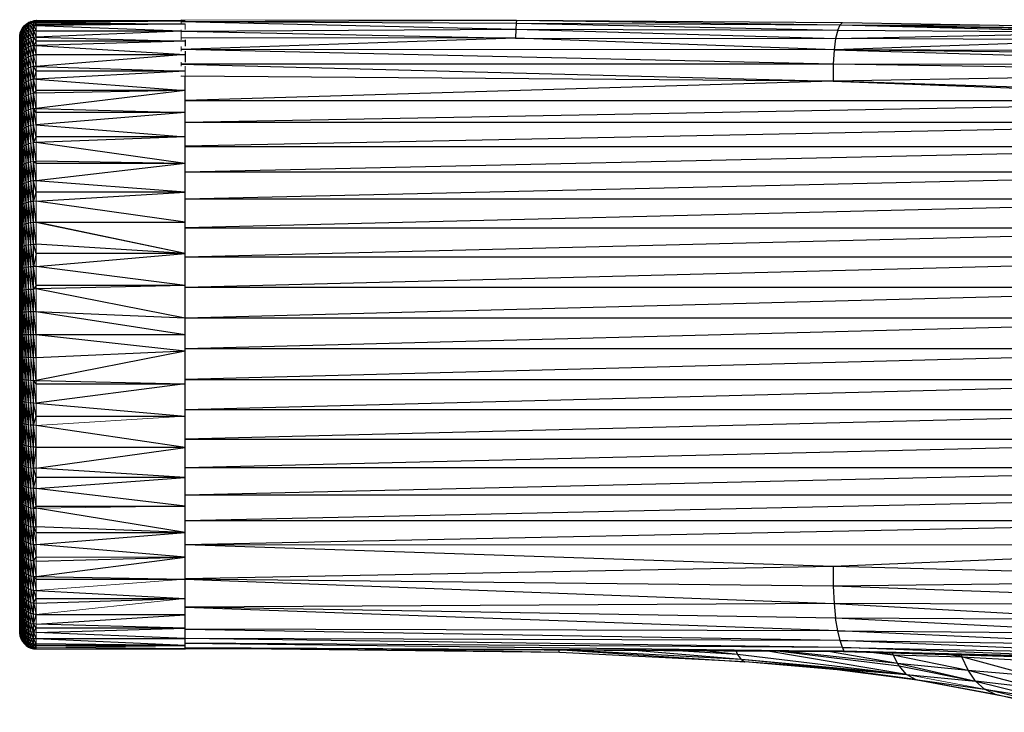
# Paper-space layout '_Top' of a CAD drawing. Header units: millimetres. Extents: x 0 to 1300, y -464 to -1.
# Tile 17 of 47: x 212 to 272, y -43 to -1. Entities that reach past the tile are written whole.
import ezdxf

# ---------------------------------------------------------------- set-up
doc = ezdxf.new("R2010")
doc.units = ezdxf.units.MM

psp = doc.layouts.new('_Top')

# ---------------------------------------------------------------- linework, layer by layer
at = {"color": 7, "linetype": 'Continuous', "lineweight": 25}
for p, q in [((212.377, -1.28), (212.477, -1.149)), ((212.477, -1.149), (212.598, -1.037)), ((212.598, -1.137), (212.477, -1.249)), ((212.598, -1.137), (212.477, -1.149)), ((212.477, -38.473), (212.477, -1.149)), ((212.598, -1.037), (212.74, -0.944)), ((212.598, -38.585), (212.598, -1.037)), ((212.74, -1.045), (212.598, -1.037)), ((212.74, -1.045), (212.598, -1.137)), ((212.74, -1.245), (212.598, -1.137)), ((212.74, -0.944), (212.898, -0.876)), ((212.74, -38.678), (212.74, -0.944)), ((212.898, -0.977), (212.74, -0.944)), ((212.898, -0.977), (212.74, -1.045)), ((212.898, -1.178), (212.74, -1.245)), ((212.898, -0.876), (213.05, -0.838)), ((213.05, -0.939), (212.898, -0.876)), ((213.05, -0.939), (212.898, -0.977)), ((212.898, -0.977), (213.05, -1.141)), ((213.05, -1.141), (212.898, -1.178)), ((212.898, -1.178), (213.05, -1.442)), ((213.216, -0.824), (213.05, -0.838)), ((213.216, -0.837), (213.05, -0.838)), ((213.05, -38.784), (213.05, -0.838)), ((213.216, -0.925), (213.05, -0.838)), ((213.216, -0.925), (213.05, -0.939)), ((213.216, -1.045), (213.05, -0.939)), ((213.216, -1.045), (213.05, -1.141)), ((213.05, -1.141), (213.216, -1.127)), ((213.05, -1.141), (213.216, -1.429)), ((213.216, -0.824), (222.216, -0.837)), ((213.216, -0.925), (222.216, -0.837)), ((213.216, -0.837), (222.216, -0.837)), ((213.216, -0.925), (222.216, -1.045)), ((222.216, -1.045), (213.216, -1.127)), ((222.216, -1.045), (213.216, -1.045)), ((213.216, -1.127), (221.982, -1.45)), ((213.234, -0.824), (213.235, -0.824)), ((213.235, -0.824), (213.235, -0.824)), ((221.982, -0.837), (213.235, -0.824)), ((221.982, -0.873), (242.234, -0.797)), ((221.982, -0.873), (242.198, -1.343)), ((221.982, -0.873), (242.217, -0.98)), ((222.216, -0.837), (222.216, -0.841)), ((242.217, -0.98), (242.198, -1.343)), ((242.234, -0.797), (242.217, -0.98)), ((242.217, -0.98), (261.644, -1.405)), ((242.217, -0.98), (261.797, -1.082)), ((242.234, -0.797), (261.797, -1.082)), ((242.234, -0.797), (261.93, -0.948)), ((261.644, -1.405), (261.797, -1.082)), ((261.93, -0.948), (261.797, -1.082)), ((261.797, -1.082), (279.437, -1.546)), ((261.797, -1.082), (279.689, -1.409)), ((261.797, -1.082), (279.962, -1.328)), ((261.797, -1.082), (271.395, -1.111)), ((261.93, -0.948), (271.395, -1.111)), ((271.395, -1.111), (279.962, -1.328)), ((212.216, -1.823), (212.22, -1.731)), ((212.22, -1.731), (212.247, -1.575)), ((212.247, -1.672), (212.22, -1.827)), ((212.22, -1.731), (212.247, -1.672)), ((212.22, -37.891), (212.22, -1.731)), ((212.247, -1.575), (212.3, -1.423)), ((212.3, -1.521), (212.247, -1.672)), ((212.3, -1.521), (212.247, -1.575)), ((212.247, -38.047), (212.247, -1.575)), ((212.3, -1.717), (212.247, -1.672)), ((212.3, -1.717), (212.247, -1.866)), ((212.3, -1.423), (212.377, -1.28)), ((212.377, -1.379), (212.3, -1.521)), ((212.3, -1.423), (212.377, -1.379)), ((212.3, -38.199), (212.3, -1.423)), ((212.377, -1.576), (212.3, -1.521)), ((212.377, -1.576), (212.3, -1.717)), ((212.377, -1.87), (212.3, -1.717)), ((212.477, -1.249), (212.377, -1.28)), ((212.377, -38.342), (212.377, -1.28)), ((212.477, -1.448), (212.377, -1.379)), ((212.477, -1.448), (212.377, -1.576)), ((212.477, -1.744), (212.377, -1.576)), ((212.477, -1.744), (212.377, -1.87)), ((212.598, -1.337), (212.477, -1.249)), ((212.598, -1.337), (212.477, -1.448)), ((212.598, -1.635), (212.477, -1.448)), ((212.598, -1.635), (212.477, -1.744)), ((212.598, -2.031), (212.477, -1.744)), ((212.74, -1.245), (212.598, -1.337)), ((212.74, -1.545), (212.598, -1.337)), ((212.74, -1.545), (212.598, -1.635)), ((212.74, -1.943), (212.598, -1.635)), ((212.898, -1.479), (212.74, -1.245)), ((212.898, -1.479), (212.74, -1.545)), ((212.898, -1.878), (212.74, -1.545)), ((213.05, -1.442), (212.898, -1.479)), ((212.898, -1.479), (213.05, -1.842)), ((213.216, -1.429), (213.05, -1.442)), ((213.05, -1.442), (213.216, -1.829)), ((213.216, -1.458), (213.05, -1.442)), ((213.216, -1.429), (221.982, -1.458)), ((221.982, -1.458), (213.216, -1.458)), ((221.982, -1.468), (213.216, -1.829)), ((221.982, -1.464), (242.198, -1.343)), ((221.982, -1.464), (242.181, -1.882)), ((242.198, -1.343), (242.181, -1.882)), ((242.198, -1.343), (261.508, -1.914)), ((242.198, -1.343), (261.644, -1.405)), ((261.644, -1.405), (261.508, -1.914)), ((261.508, -1.914), (279.437, -1.546)), ((261.644, -1.405), (279.437, -1.546)), ((212.216, -37.799), (212.216, -1.823)), ((212.216, -1.823), (212.22, -1.827)), ((212.22, -1.827), (212.216, -1.919)), ((212.22, -2.02), (212.216, -1.919)), ((212.22, -2.02), (212.216, -2.11)), ((212.22, -2.307), (212.216, -2.11)), ((212.22, -2.307), (212.216, -2.396)), ((212.247, -1.866), (212.22, -1.827)), ((212.247, -1.866), (212.22, -2.02)), ((212.247, -2.156), (212.22, -2.02)), ((212.247, -2.156), (212.22, -2.307)), ((212.247, -2.54), (212.22, -2.307)), ((212.3, -2.009), (212.247, -1.866)), ((212.3, -2.009), (212.247, -2.156)), ((212.377, -1.87), (212.3, -2.009)), ((212.377, -2.261), (212.3, -2.009)), ((212.377, -2.261), (212.3, -2.396)), ((212.477, -2.137), (212.377, -1.87)), ((212.477, -2.137), (212.377, -2.261)), ((212.477, -2.624), (212.377, -2.261)), ((212.598, -2.031), (212.477, -2.137)), ((212.598, -2.521), (212.477, -2.137)), ((212.74, -1.943), (212.598, -2.031)), ((212.74, -2.435), (212.598, -2.031)), ((212.898, -1.878), (212.74, -1.943)), ((212.898, -2.372), (212.74, -1.943)), ((212.898, -2.372), (212.74, -2.435)), ((213.05, -1.842), (212.898, -1.878)), ((213.05, -2.337), (212.898, -1.878)), ((213.05, -2.337), (212.898, -2.372)), ((213.05, -2.926), (212.898, -2.372)), ((213.216, -1.829), (213.05, -1.842)), ((213.05, -1.842), (213.216, -2.073)), ((213.216, -2.073), (213.05, -2.337)), ((213.05, -2.337), (213.216, -2.324)), ((213.05, -2.337), (213.216, -2.882)), ((213.216, -1.829), (222.216, -2.073)), ((222.216, -2.073), (213.216, -2.324)), ((222.216, -2.073), (213.216, -2.073)), ((213.216, -2.324), (222.216, -2.882)), ((242.181, -1.882), (221.982, -1.878)), ((242.181, -1.882), (221.982, -2.573)), ((222.216, -1.984), (222.216, -2.38)), ((261.421, -2.604), (242.181, -1.882)), ((242.181, -1.882), (261.508, -1.914)), ((261.508, -1.914), (261.421, -2.604)), ((279.027, -1.986), (261.421, -2.604)), ((279.027, -1.986), (261.508, -1.914)), ((212.22, -2.688), (212.216, -2.396)), ((212.22, -2.688), (212.216, -2.775)), ((212.22, -3.16), (212.216, -2.775)), ((212.247, -2.54), (212.22, -2.688)), ((212.247, -3.016), (212.22, -2.688)), ((212.3, -2.396), (212.247, -2.54)), ((212.3, -2.876), (212.247, -3.016)), ((212.377, -2.745), (212.3, -2.396)), ((212.377, -2.745), (212.3, -2.876)), ((212.377, -3.319), (212.3, -2.876)), ((212.477, -2.624), (212.377, -2.745)), ((212.477, -3.203), (212.377, -2.745)), ((212.598, -2.521), (212.477, -2.624)), ((212.598, -3.103), (212.477, -2.624)), ((212.74, -2.435), (212.598, -2.521)), ((212.74, -3.021), (212.598, -2.521)), ((212.898, -2.96), (212.74, -2.435)), ((212.74, -3.021), (212.898, -2.96)), ((212.898, -2.96), (213.05, -2.926)), ((213.216, -2.882), (213.05, -2.926)), ((213.216, -2.914), (213.05, -2.926)), ((222.216, -2.882), (213.216, -3.593)), ((222.216, -2.882), (213.216, -2.914)), ((213.216, -2.882), (222.216, -2.882)), ((261.376, -3.466), (221.982, -2.573)), ((261.421, -2.604), (221.982, -2.573)), ((222.216, -2.676), (222.216, -3.333)), ((261.421, -2.604), (261.376, -3.466)), ((261.421, -2.604), (292.933, -3.482)), ((293.032, -2.987), (261.421, -2.604)), ((293.141, -2.661), (261.421, -2.604)), ((212.22, -3.16), (212.216, -3.245)), ((212.22, -3.721), (212.216, -3.245)), ((212.247, -3.016), (212.22, -3.16)), ((212.247, -3.582), (212.22, -3.16)), ((212.3, -3.447), (212.247, -3.016)), ((212.247, -3.582), (212.3, -3.447)), ((212.3, -3.447), (212.377, -3.319)), ((212.377, -3.982), (212.3, -3.447)), ((212.377, -3.319), (212.477, -3.203)), ((212.477, -3.871), (212.377, -3.319)), ((212.477, -3.203), (212.598, -3.103)), ((212.598, -3.775), (212.477, -3.203)), ((212.598, -3.103), (212.74, -3.021)), ((212.74, -3.695), (212.598, -3.103)), ((212.898, -3.637), (212.74, -3.021)), ((221.982, -3.461), (261.359, -4.489)), ((261.376, -3.466), (221.982, -3.461)), ((261.376, -3.466), (261.359, -4.489)), ((292.885, -3.931), (261.376, -3.466)), ((292.933, -3.482), (261.376, -3.466)), ((212.216, -3.803), (212.22, -3.721)), ((212.22, -4.368), (212.216, -3.803)), ((212.22, -3.721), (212.247, -3.582)), ((212.247, -4.234), (212.22, -3.721)), ((212.3, -4.105), (212.247, -3.582)), ((212.3, -4.105), (212.247, -4.234)), ((212.377, -3.982), (212.3, -4.105)), ((212.377, -4.73), (212.3, -4.105)), ((212.477, -3.871), (212.377, -3.982)), ((212.477, -4.624), (212.377, -3.982)), ((212.598, -4.532), (212.477, -3.871)), ((212.74, -3.695), (212.598, -3.775)), ((212.74, -4.456), (212.598, -3.775)), ((212.898, -3.637), (212.74, -3.695)), ((212.898, -4.401), (212.74, -3.695)), ((213.05, -3.605), (212.898, -3.637)), ((213.05, -4.37), (212.898, -3.637)), ((213.216, -3.593), (213.05, -3.605)), ((213.216, -3.876), (213.05, -3.605)), ((213.216, -3.876), (213.05, -4.37)), ((213.216, -3.593), (222.216, -3.876)), ((222.216, -3.876), (213.216, -4.359)), ((222.216, -3.876), (213.216, -3.876)), ((292.885, -3.931), (261.359, -4.489)), ((212.22, -4.368), (212.216, -4.446)), ((212.22, -5.097), (212.216, -4.446)), ((212.247, -4.234), (212.22, -4.368)), ((212.247, -4.97), (212.22, -4.368)), ((212.3, -4.846), (212.247, -4.234)), ((212.377, -4.73), (212.3, -4.846)), ((212.477, -4.624), (212.377, -4.73)), ((212.477, -5.457), (212.377, -4.73)), ((212.598, -4.532), (212.477, -4.624)), ((212.598, -5.371), (212.477, -4.624)), ((212.74, -4.456), (212.598, -4.532)), ((212.74, -5.299), (212.598, -4.532)), ((212.898, -4.401), (212.74, -4.456)), ((212.898, -5.247), (212.74, -4.456)), ((213.05, -4.37), (212.898, -4.401)), ((213.05, -5.217), (212.898, -4.401)), ((213.216, -4.359), (213.05, -4.37)), ((213.216, -5.045), (213.05, -4.37)), ((213.216, -4.359), (222.216, -5.045)), ((261.359, -4.489), (221.982, -4.181)), ((222.216, -38.785), (222.216, -4.221)), ((261.359, -4.489), (222.216, -5.659)), ((261.359, -4.489), (292.846, -5.666)), ((292.846, -5.5), (261.359, -4.489)), ((212.22, -5.097), (212.216, -5.172)), ((212.22, -5.904), (212.216, -5.172)), ((212.247, -4.97), (212.22, -5.097)), ((212.3, -4.846), (212.247, -4.97)), ((212.3, -5.668), (212.247, -4.97)), ((212.377, -5.558), (212.3, -4.846)), ((212.74, -5.299), (212.598, -5.371)), ((212.898, -5.247), (212.74, -5.299)), ((212.898, -6.17), (212.74, -5.299)), ((213.05, -6.143), (212.898, -5.247)), ((213.05, -5.217), (213.216, -5.045)), ((213.216, -5.207), (213.05, -5.217)), ((213.216, -6.133), (213.05, -5.217)), ((222.216, -5.045), (213.216, -6.133)), ((222.216, -5.045), (213.216, -5.207)), ((222.216, -5.045), (213.216, -5.045)), ((212.22, -5.904), (212.216, -5.975)), ((212.247, -5.784), (212.22, -5.904)), ((212.247, -6.674), (212.22, -5.904)), ((212.3, -5.668), (212.247, -5.784)), ((212.3, -6.565), (212.247, -5.784)), ((212.377, -5.558), (212.3, -5.668)), ((212.377, -6.461), (212.3, -5.668)), ((212.477, -5.457), (212.377, -5.558)), ((212.477, -6.367), (212.377, -5.558)), ((212.598, -5.371), (212.477, -5.457)), ((212.598, -6.287), (212.477, -5.457)), ((212.74, -6.219), (212.598, -5.371)), ((375.105, -5.666), (222.216, -5.666)), ((292.846, -5.666), (222.216, -6.979)), ((212.22, -6.786), (212.216, -5.975)), ((212.377, -6.461), (212.3, -6.565)), ((212.477, -7.349), (212.377, -6.461)), ((212.598, -6.287), (212.477, -6.367)), ((212.598, -7.274), (212.477, -6.367)), ((212.74, -6.219), (212.598, -6.287)), ((212.74, -7.212), (212.598, -6.287)), ((212.898, -6.17), (212.74, -6.219)), ((212.898, -7.167), (212.74, -6.219)), ((213.05, -6.143), (212.898, -6.17)), ((213.05, -7.141), (212.898, -6.17)), ((213.05, -6.143), (213.216, -6.133)), ((213.216, -7.132), (213.05, -6.143)), ((213.216, -6.376), (213.05, -6.143)), ((213.216, -6.133), (222.216, -6.376)), ((222.216, -6.376), (213.216, -7.132)), ((222.216, -6.376), (213.216, -6.376)), ((212.22, -6.786), (212.216, -6.853)), ((212.22, -7.738), (212.216, -6.853)), ((212.247, -6.674), (212.22, -6.786)), ((212.247, -7.633), (212.22, -6.786)), ((212.3, -6.565), (212.247, -6.674)), ((212.3, -7.532), (212.247, -6.674)), ((212.377, -7.437), (212.3, -6.565)), ((213.216, -7.132), (222.216, -7.854)), ((292.846, -6.983), (222.216, -6.983)), ((292.846, -6.983), (222.216, -8.423)), ((212.247, -7.633), (212.22, -7.738)), ((212.3, -7.532), (212.247, -7.633)), ((212.377, -7.437), (212.3, -7.532)), ((212.377, -8.478), (212.3, -7.532)), ((212.477, -7.349), (212.377, -7.437)), ((212.477, -8.398), (212.377, -7.437)), ((212.598, -7.274), (212.477, -7.349)), ((212.598, -8.329), (212.477, -7.349)), ((212.74, -7.212), (212.598, -7.274)), ((212.74, -8.272), (212.598, -7.274)), ((212.898, -7.167), (212.74, -7.212)), ((213.05, -7.141), (212.898, -7.167)), ((213.05, -8.207), (212.898, -7.167)), ((213.216, -7.854), (213.05, -7.141)), ((212.22, -7.738), (212.216, -7.799)), ((212.22, -8.753), (212.216, -7.799)), ((212.247, -8.658), (212.22, -7.738)), ((212.74, -8.272), (212.598, -8.329)), ((212.898, -8.23), (212.74, -8.272)), ((212.898, -9.356), (212.74, -8.272)), ((213.05, -9.335), (212.898, -8.23)), ((213.05, -8.207), (213.216, -7.854)), ((213.216, -8.199), (213.05, -8.207)), ((213.216, -9.327), (213.05, -8.207)), ((222.216, -7.854), (213.216, -8.199)), ((222.216, -7.854), (213.216, -7.854)), ((222.216, -9.463), (213.216, -8.199)), ((212.22, -8.753), (212.216, -8.81)), ((212.22, -9.828), (212.216, -8.81)), ((212.247, -9.742), (212.22, -8.753)), ((212.3, -8.565), (212.247, -8.658)), ((212.3, -9.658), (212.247, -8.658)), ((212.377, -8.478), (212.3, -8.565)), ((212.377, -9.579), (212.3, -8.565)), ((212.477, -8.398), (212.377, -8.478)), ((212.477, -9.507), (212.377, -8.478)), ((212.598, -8.329), (212.477, -8.398)), ((212.74, -9.394), (212.598, -8.329)), ((222.216, -8.427), (292.846, -8.427)), ((292.846, -8.427), (222.216, -9.976)), ((212.477, -9.507), (212.377, -9.579)), ((212.598, -9.445), (212.477, -9.507)), ((212.598, -10.617), (212.477, -9.507)), ((212.74, -9.394), (212.598, -9.445)), ((212.74, -10.571), (212.598, -9.445)), ((212.898, -9.356), (212.74, -9.394)), ((212.898, -10.537), (212.74, -9.394)), ((213.05, -10.519), (212.898, -9.356)), ((213.05, -9.335), (213.216, -9.327)), ((213.216, -10.512), (213.05, -9.335)), ((213.216, -9.463), (213.05, -9.335)), ((222.216, -9.463), (213.216, -9.327)), ((222.216, -9.463), (213.216, -10.512)), ((222.216, -9.463), (213.216, -9.463)), ((212.22, -9.828), (212.216, -9.879)), ((212.22, -10.956), (212.216, -9.879)), ((212.247, -9.742), (212.22, -9.828)), ((212.247, -10.88), (212.22, -9.828)), ((212.3, -9.658), (212.247, -9.742)), ((212.3, -10.806), (212.247, -9.742)), ((212.377, -9.579), (212.3, -9.658)), ((212.377, -10.735), (212.3, -9.658)), ((212.477, -10.672), (212.377, -9.579)), ((292.846, -9.981), (222.216, -9.981)), ((292.846, -9.981), (222.216, -11.622)), ((212.477, -10.672), (212.377, -10.735)), ((212.598, -11.837), (212.477, -10.672)), ((212.74, -10.571), (212.598, -10.617)), ((212.74, -11.797), (212.598, -10.617)), ((212.898, -10.537), (212.74, -10.571)), ((212.898, -11.768), (212.74, -10.571)), ((213.05, -10.519), (212.898, -10.537)), ((213.05, -11.752), (212.898, -10.537)), ((213.216, -10.512), (213.05, -10.519)), ((213.216, -11.185), (213.05, -10.519)), ((222.216, -11.185), (213.216, -10.512)), ((212.22, -12.132), (212.216, -11.002)), ((212.247, -10.88), (212.22, -10.956)), ((212.247, -12.065), (212.22, -10.956)), ((212.3, -10.806), (212.247, -10.88)), ((212.3, -12.001), (212.247, -10.88)), ((212.377, -10.735), (212.3, -10.806)), ((212.377, -11.94), (212.3, -10.806)), ((212.477, -11.885), (212.377, -10.735)), ((213.05, -11.752), (213.216, -11.185)), ((213.216, -11.746), (222.216, -11.185)), ((222.216, -11.185), (213.216, -11.185)), ((212.477, -11.885), (212.377, -11.94)), ((212.598, -13.1), (212.477, -11.885)), ((212.74, -11.797), (212.598, -11.837)), ((212.74, -13.067), (212.598, -11.837)), ((212.898, -11.768), (212.74, -11.797)), ((212.898, -13.042), (212.74, -11.797)), ((213.05, -11.752), (212.898, -11.768)), ((213.05, -13.029), (212.898, -11.768)), ((213.216, -11.746), (213.05, -11.752)), ((213.216, -13.002), (213.05, -11.752)), ((222.216, -13.002), (213.216, -11.746)), ((292.846, -11.627), (222.216, -11.627)), ((292.846, -11.627), (222.216, -13.344)), ((212.22, -12.132), (212.216, -12.171)), ((212.22, -13.348), (212.216, -12.171)), ((212.247, -12.065), (212.22, -12.132)), ((212.247, -13.292), (212.22, -12.132)), ((212.3, -12.001), (212.247, -12.065)), ((212.377, -11.94), (212.3, -12.001)), ((212.377, -13.187), (212.3, -12.001)), ((212.477, -13.14), (212.377, -11.94)), ((212.74, -13.067), (212.598, -13.1)), ((212.898, -13.042), (212.74, -13.067)), ((212.898, -14.352), (212.74, -13.067)), ((213.05, -13.029), (212.898, -13.042)), ((213.05, -14.341), (212.898, -13.042)), ((213.05, -13.029), (213.216, -13.002)), ((213.216, -13.024), (213.05, -13.029)), ((213.216, -14.337), (213.05, -13.029)), ((222.216, -14.893), (213.216, -13.002)), ((213.216, -13.002), (222.216, -13.002)), ((222.216, -14.893), (213.216, -13.024)), ((212.22, -13.348), (212.216, -13.381)), ((212.22, -14.599), (212.216, -13.381)), ((212.247, -13.292), (212.22, -13.348)), ((212.247, -14.554), (212.22, -13.348)), ((212.3, -13.238), (212.247, -13.292)), ((212.3, -14.51), (212.247, -13.292)), ((212.377, -13.187), (212.3, -13.238)), ((212.377, -14.469), (212.3, -13.238)), ((212.477, -14.431), (212.377, -13.187)), ((212.598, -13.1), (212.477, -13.14)), ((222.216, -13.35), (292.846, -13.35)), ((292.846, -13.35), (222.216, -15.126)), ((212.216, -14.625), (212.22, -14.599)), ((212.247, -15.843), (212.22, -14.599)), ((212.247, -14.554), (212.3, -14.51)), ((212.3, -15.81), (212.247, -14.554)), ((212.3, -14.51), (212.377, -14.469)), ((212.377, -15.779), (212.3, -14.51)), ((212.477, -15.751), (212.377, -14.469)), ((212.477, -14.431), (212.598, -14.399)), ((212.598, -15.726), (212.477, -14.431)), ((212.74, -15.706), (212.598, -14.399)), ((212.74, -14.372), (212.898, -14.352)), ((212.898, -15.691), (212.74, -14.372)), ((212.898, -14.352), (213.05, -14.341)), ((213.05, -15.683), (212.898, -14.352)), ((213.05, -14.341), (213.216, -14.337)), ((213.216, -14.893), (213.05, -14.341)), ((222.216, -14.893), (213.216, -14.337)), ((213.216, -14.893), (213.05, -15.683)), ((213.216, -15.68), (222.216, -14.893)), ((222.216, -14.893), (213.216, -14.893)), ((292.846, -15.132), (222.216, -15.132)), ((292.846, -15.132), (222.216, -16.951)), ((212.216, -15.897), (212.22, -15.877)), ((212.22, -17.177), (212.216, -15.897)), ((212.22, -15.877), (212.247, -15.843)), ((212.247, -17.154), (212.22, -15.877)), ((212.3, -17.132), (212.247, -15.843)), ((212.3, -15.81), (212.377, -15.779)), ((212.377, -17.111), (212.3, -15.81)), ((212.377, -15.779), (212.477, -15.751)), ((212.477, -17.092), (212.377, -15.779)), ((212.598, -17.076), (212.477, -15.751)), ((212.598, -15.726), (212.74, -15.706)), ((212.74, -15.706), (212.898, -15.691)), ((212.898, -15.691), (213.05, -15.683)), ((213.05, -17.047), (212.898, -15.691)), ((213.216, -15.68), (213.05, -15.683)), ((213.216, -16.839), (213.05, -15.683)), ((222.216, -16.839), (213.216, -15.68)), ((212.22, -17.177), (212.216, -17.19)), ((212.22, -18.49), (212.216, -17.19)), ((212.22, -17.177), (212.247, -17.154)), ((212.247, -18.479), (212.22, -17.177)), ((212.247, -17.154), (212.3, -17.132)), ((212.3, -18.468), (212.247, -17.154)), ((212.377, -17.111), (212.3, -17.132)), ((212.377, -18.457), (212.3, -17.132)), ((212.377, -17.111), (212.477, -17.092)), ((212.477, -18.448), (212.377, -17.111)), ((212.477, -17.092), (212.598, -17.076)), ((212.598, -18.44), (212.477, -17.092)), ((212.598, -17.076), (212.74, -17.062)), ((212.74, -18.433), (212.598, -17.076)), ((212.74, -17.062), (212.898, -17.052)), ((212.898, -18.428), (212.74, -17.062)), ((212.898, -17.052), (213.05, -17.047)), ((213.05, -18.425), (212.898, -17.052)), ((213.216, -16.839), (213.05, -17.047)), ((213.216, -17.045), (213.05, -17.047)), ((213.216, -18.424), (213.05, -17.047)), ((222.216, -16.839), (213.216, -17.045)), ((222.216, -16.839), (213.216, -16.839)), ((222.216, -18.817), (213.216, -17.045)), ((292.846, -16.957), (222.216, -16.957)), ((292.846, -16.957), (222.216, -18.802)), ((212.598, -18.44), (212.477, -18.448)), ((212.74, -18.433), (212.598, -18.44)), ((212.74, -19.811), (212.598, -18.44)), ((212.898, -18.428), (212.74, -18.433)), ((212.898, -19.811), (212.74, -18.433)), ((213.05, -18.425), (212.898, -18.428)), ((213.05, -19.811), (212.898, -18.428)), ((213.216, -18.424), (213.05, -18.425)), ((213.216, -19.811), (213.05, -18.425)), ((222.216, -19.811), (213.216, -18.424)), ((222.216, -18.817), (213.216, -18.424)), ((212.216, -18.497), (212.22, -18.49)), ((212.22, -19.811), (212.216, -18.497)), ((212.22, -18.49), (212.247, -18.479)), ((212.247, -19.811), (212.22, -18.49)), ((212.3, -18.468), (212.247, -18.479)), ((212.3, -19.811), (212.247, -18.479)), ((212.377, -19.811), (212.3, -18.468)), ((212.477, -18.448), (212.377, -18.457)), ((212.477, -19.811), (212.377, -18.457)), ((212.598, -19.811), (212.477, -18.448)), ((375.105, -18.808), (222.216, -18.808)), ((292.846, -18.808), (222.216, -20.663)), ((222.216, -19.811), (212.216, -19.811)), ((212.22, -21.132), (212.216, -19.811)), ((212.247, -21.143), (212.22, -19.811)), ((212.3, -21.154), (212.247, -19.811)), ((212.377, -21.165), (212.3, -19.811)), ((212.598, -21.182), (212.477, -19.811)), ((212.74, -21.189), (212.598, -19.811)), ((212.898, -21.194), (212.74, -19.811)), ((213.05, -21.197), (212.898, -19.811)), ((213.216, -21.198), (213.05, -19.811)), ((222.216, -20.805), (213.216, -19.811)), ((222.216, -20.805), (213.216, -21.198)), ((222.216, -20.805), (213.216, -22.577)), ((292.846, -20.669), (222.216, -20.669)), ((292.846, -20.669), (222.216, -22.516)), ((212.22, -22.445), (212.216, -21.125)), ((212.22, -21.132), (212.216, -21.125)), ((212.247, -22.468), (212.22, -21.132)), ((212.247, -21.143), (212.22, -21.132)), ((212.3, -22.49), (212.247, -21.143)), ((212.3, -21.154), (212.247, -21.143)), ((212.377, -22.511), (212.3, -21.154)), ((212.377, -21.165), (212.3, -21.154)), ((212.598, -21.182), (212.477, -21.174)), ((212.598, -22.546), (212.477, -21.174)), ((212.74, -22.56), (212.598, -21.182)), ((212.74, -21.189), (212.598, -21.182)), ((212.898, -22.57), (212.74, -21.189)), ((212.898, -21.194), (212.74, -21.189)), ((213.05, -21.197), (212.898, -21.194)), ((213.216, -21.198), (213.05, -21.197)), ((213.216, -22.577), (213.05, -21.197)), ((212.22, -22.445), (212.216, -22.432)), ((212.22, -23.745), (212.216, -22.432)), ((212.247, -22.468), (212.22, -22.445)), ((212.247, -23.779), (212.22, -22.445)), ((212.3, -23.812), (212.247, -22.468)), ((212.3, -22.49), (212.247, -22.468)), ((212.377, -22.511), (212.3, -22.49)), ((212.377, -23.843), (212.3, -22.49)), ((212.477, -22.53), (212.377, -22.511)), ((212.477, -23.871), (212.377, -22.511)), ((212.598, -22.546), (212.477, -22.53)), ((212.598, -23.896), (212.477, -22.53)), ((212.74, -22.56), (212.598, -22.546)), ((212.74, -23.916), (212.598, -22.546)), ((212.898, -22.57), (212.74, -22.56)), ((212.898, -23.931), (212.74, -22.56)), ((213.05, -22.575), (213.216, -22.577)), ((213.216, -22.783), (213.05, -22.575)), ((213.216, -23.942), (213.05, -22.575)), ((213.216, -22.577), (222.216, -22.783)), ((222.216, -22.522), (292.846, -22.522)), ((292.846, -22.522), (222.216, -24.344)), ((213.216, -22.783), (222.216, -22.783)), ((222.216, -22.783), (213.216, -23.942)), ((212.22, -23.745), (212.216, -23.725)), ((212.22, -25.023), (212.216, -23.725)), ((212.247, -23.779), (212.22, -23.745)), ((212.247, -25.068), (212.22, -23.745)), ((212.3, -23.812), (212.247, -23.779)), ((212.3, -25.112), (212.247, -23.779)), ((212.377, -23.843), (212.3, -23.812)), ((212.377, -25.153), (212.3, -23.812)), ((212.477, -23.871), (212.377, -23.843)), ((212.477, -25.191), (212.377, -23.843)), ((212.598, -23.896), (212.477, -23.871)), ((212.598, -25.223), (212.477, -23.871)), ((212.74, -25.25), (212.598, -23.896)), ((212.898, -25.27), (212.74, -23.916)), ((213.05, -23.939), (212.898, -23.931)), ((213.05, -25.281), (212.898, -23.931)), ((213.216, -24.729), (213.05, -23.939)), ((213.216, -23.942), (222.216, -24.729)), ((292.846, -24.35), (222.216, -24.35)), ((292.846, -24.35), (222.216, -26.129)), ((213.05, -25.281), (213.216, -24.729)), ((213.216, -24.729), (222.216, -24.729)), ((212.22, -25.023), (212.216, -24.997)), ((212.22, -26.274), (212.216, -24.997)), ((212.247, -25.068), (212.22, -25.023)), ((212.247, -26.33), (212.22, -25.023)), ((212.3, -25.112), (212.247, -25.068)), ((212.3, -26.384), (212.247, -25.068)), ((212.377, -25.153), (212.3, -25.112)), ((212.377, -26.435), (212.3, -25.112)), ((212.477, -25.191), (212.377, -25.153)), ((212.477, -26.482), (212.377, -25.153)), ((212.598, -25.223), (212.477, -25.191)), ((212.598, -26.522), (212.477, -25.191)), ((212.74, -25.25), (212.598, -25.223)), ((212.898, -26.58), (212.74, -25.25)), ((213.05, -25.281), (212.898, -25.27)), ((213.05, -26.593), (212.898, -25.27)), ((213.216, -25.285), (213.05, -25.281)), ((213.216, -26.598), (213.05, -25.281)), ((222.216, -26.62), (213.216, -25.285)), ((292.846, -26.135), (222.216, -26.135)), ((292.846, -26.135), (222.216, -27.854)), ((212.22, -26.274), (212.216, -26.241)), ((212.22, -27.49), (212.216, -26.241)), ((212.247, -26.33), (212.22, -26.274)), ((212.247, -27.557), (212.22, -26.274)), ((212.3, -26.384), (212.247, -26.33)), ((212.3, -27.621), (212.247, -26.33)), ((212.377, -26.435), (212.3, -26.384)), ((212.377, -27.682), (212.3, -26.384)), ((212.477, -26.482), (212.377, -26.435)), ((212.477, -27.737), (212.377, -26.435)), ((212.598, -26.522), (212.477, -26.482)), ((212.598, -27.785), (212.477, -26.482)), ((212.74, -26.555), (212.598, -26.522)), ((212.74, -27.825), (212.598, -26.522)), ((212.898, -26.58), (212.74, -26.555)), ((212.898, -27.854), (212.74, -26.555)), ((213.05, -26.593), (212.898, -26.58)), ((213.05, -27.87), (212.898, -26.58)), ((213.216, -26.598), (213.05, -26.593)), ((213.216, -26.62), (213.05, -26.593)), ((213.05, -27.87), (213.216, -26.62)), ((222.216, -26.62), (213.216, -26.598)), ((222.216, -26.62), (213.216, -26.62)), ((213.216, -27.876), (222.216, -26.62)), ((212.216, -27.451), (212.22, -27.49)), ((212.22, -28.666), (212.216, -27.451)), ((212.22, -27.49), (212.247, -27.557)), ((212.247, -28.742), (212.22, -27.49)), ((212.247, -27.557), (212.3, -27.621)), ((212.3, -28.816), (212.247, -27.557)), ((212.3, -27.621), (212.377, -27.682)), ((212.377, -28.887), (212.3, -27.621)), ((212.377, -27.682), (212.477, -27.737)), ((212.477, -28.95), (212.377, -27.682)), ((212.477, -27.737), (212.598, -27.785)), ((212.598, -29.005), (212.477, -27.737)), ((212.598, -27.785), (212.74, -27.825)), ((212.74, -29.051), (212.598, -27.785)), ((212.74, -27.825), (212.898, -27.854)), ((212.898, -29.085), (212.74, -27.825)), ((212.898, -27.854), (213.05, -27.87)), ((213.216, -27.876), (213.05, -27.87)), ((213.216, -28.437), (213.05, -27.87)), ((222.216, -28.437), (213.216, -27.876)), ((292.846, -27.86), (222.216, -27.86)), ((292.846, -27.86), (222.216, -29.503)), ((213.05, -29.103), (213.216, -28.437)), ((222.216, -28.437), (213.216, -28.437)), ((213.216, -29.11), (222.216, -28.437)), ((212.22, -28.666), (212.216, -28.621)), ((212.22, -29.794), (212.216, -28.621)), ((212.247, -28.742), (212.22, -28.666)), ((212.247, -29.88), (212.22, -28.666)), ((212.3, -28.816), (212.247, -28.742)), ((212.3, -29.964), (212.247, -28.742)), ((212.377, -28.887), (212.3, -28.816)), ((212.377, -30.043), (212.3, -28.816)), ((212.477, -28.95), (212.377, -28.887)), ((212.477, -30.115), (212.377, -28.887)), ((212.598, -29.005), (212.477, -28.95)), ((212.598, -30.177), (212.477, -28.95)), ((212.74, -29.051), (212.598, -29.005)), ((212.74, -30.228), (212.598, -29.005)), ((212.898, -29.085), (212.74, -29.051)), ((212.898, -30.266), (212.74, -29.051)), ((213.05, -29.103), (212.898, -29.085)), ((213.05, -30.287), (212.898, -29.085)), ((213.216, -29.11), (213.05, -29.103)), ((213.216, -30.159), (213.05, -29.103)), ((222.216, -30.159), (213.216, -29.11)), ((212.216, -29.743), (212.22, -29.794)), ((212.216, -29.743), (212.22, -30.869)), ((292.846, -29.508), (222.216, -29.508)), ((292.846, -29.508), (222.216, -31.056)), ((212.22, -29.794), (212.247, -29.88)), ((212.247, -30.964), (212.22, -29.794)), ((212.247, -29.88), (212.3, -29.964)), ((212.3, -31.057), (212.247, -29.88)), ((212.3, -29.964), (212.377, -30.043)), ((212.377, -31.144), (212.3, -29.964)), ((212.377, -30.043), (212.477, -30.115)), ((212.477, -31.224), (212.377, -30.043)), ((212.477, -30.115), (212.598, -30.177)), ((212.598, -31.293), (212.477, -30.115)), ((212.598, -30.177), (212.74, -30.228)), ((212.74, -31.35), (212.598, -30.177)), ((212.74, -30.228), (212.898, -30.266)), ((212.898, -31.392), (212.74, -30.228)), ((212.898, -30.266), (213.05, -30.287)), ((213.05, -31.415), (212.898, -30.266)), ((213.05, -30.287), (213.216, -30.159)), ((213.05, -30.287), (213.216, -30.295)), ((213.216, -31.423), (213.05, -30.287)), ((213.216, -30.159), (222.216, -30.159)), ((222.216, -31.768), (213.216, -30.295)), ((212.22, -30.869), (212.216, -30.812)), ((212.22, -31.884), (212.216, -30.812)), ((212.22, -30.869), (212.247, -30.964)), ((212.22, -30.869), (212.247, -31.989)), ((212.247, -30.964), (212.3, -31.057)), ((212.3, -32.09), (212.247, -30.964)), ((212.3, -31.057), (212.377, -31.144)), ((212.377, -32.185), (212.3, -31.057)), ((212.377, -31.144), (212.477, -31.224)), ((212.477, -32.273), (212.377, -31.144)), ((212.477, -31.224), (212.598, -31.293)), ((212.598, -32.348), (212.477, -31.224)), ((212.598, -31.293), (212.74, -31.35)), ((212.74, -32.41), (212.598, -31.293)), ((212.74, -31.35), (212.898, -31.392)), ((212.898, -32.455), (212.74, -31.35)), ((212.898, -31.392), (213.05, -31.415)), ((213.05, -32.481), (212.898, -31.392)), ((213.05, -31.415), (213.216, -31.423)), ((213.05, -31.415), (213.216, -31.768)), ((222.216, -31.768), (213.216, -31.423)), ((292.846, -31.061), (222.216, -31.061)), ((292.846, -31.061), (222.216, -32.498)), ((212.22, -31.884), (212.216, -31.823)), ((212.22, -32.836), (212.216, -31.823)), ((212.247, -31.989), (212.22, -31.884)), ((212.247, -32.948), (212.22, -31.884)), ((212.3, -32.09), (212.247, -31.989)), ((212.3, -33.057), (212.247, -31.989)), ((212.377, -32.185), (212.3, -32.09)), ((212.377, -33.161), (212.3, -32.09)), ((213.216, -31.768), (222.216, -31.768)), ((213.216, -32.49), (222.216, -31.768)), ((212.477, -32.273), (212.377, -32.185)), ((212.477, -33.255), (212.377, -32.185)), ((212.598, -32.348), (212.477, -32.273)), ((212.598, -33.336), (212.477, -32.273)), ((212.74, -32.41), (212.598, -32.348)), ((212.74, -33.403), (212.598, -32.348)), ((212.898, -32.455), (212.74, -32.41)), ((212.898, -33.452), (212.74, -32.41)), ((213.05, -32.481), (212.898, -32.455)), ((213.05, -33.479), (212.898, -32.455)), ((213.05, -32.481), (213.216, -32.49)), ((213.05, -32.481), (213.216, -33.246)), ((222.216, -33.246), (213.216, -32.49)), ((261.359, -33.817), (222.216, -32.51)), ((292.846, -32.503), (261.359, -33.817)), ((212.22, -32.836), (212.216, -32.769)), ((212.22, -33.718), (212.216, -32.769)), ((212.247, -32.948), (212.22, -32.836)), ((212.247, -33.838), (212.22, -32.836)), ((212.3, -33.057), (212.247, -32.948)), ((212.3, -33.954), (212.247, -32.948)), ((212.377, -33.161), (212.3, -33.057)), ((212.377, -34.064), (212.3, -33.057)), ((212.477, -33.255), (212.377, -33.161)), ((212.477, -34.165), (212.377, -33.161)), ((212.598, -33.336), (212.477, -33.255)), ((212.598, -34.251), (212.477, -33.255)), ((213.05, -33.479), (213.216, -33.246)), ((213.216, -33.489), (222.216, -33.246)), ((213.216, -34.415), (222.216, -33.246)), ((212.216, -33.647), (212.22, -33.718)), ((212.22, -34.525), (212.216, -33.647)), ((212.22, -33.718), (212.247, -33.838)), ((212.247, -34.652), (212.22, -33.718)), ((212.247, -33.838), (212.3, -33.954)), ((212.3, -34.776), (212.247, -33.838)), ((212.74, -33.403), (212.598, -33.336)), ((212.74, -34.323), (212.598, -33.336)), ((212.898, -33.452), (212.74, -33.403)), ((212.898, -34.375), (212.74, -33.403)), ((213.05, -33.479), (212.898, -33.452)), ((213.05, -34.405), (212.898, -33.452)), ((213.05, -33.479), (213.216, -34.415)), ((261.359, -33.817), (222.216, -34.563)), ((292.895, -34.61), (261.359, -33.817)), ((261.359, -33.817), (261.376, -34.997)), ((212.22, -34.525), (212.216, -34.45)), ((212.22, -35.255), (212.216, -34.45)), ((212.3, -33.954), (212.377, -34.064)), ((212.377, -34.892), (212.3, -33.954)), ((212.377, -34.064), (212.477, -34.165)), ((212.477, -34.998), (212.377, -34.064)), ((212.477, -34.165), (212.598, -34.251)), ((212.598, -35.09), (212.477, -34.165)), ((212.598, -34.251), (212.74, -34.323)), ((212.74, -35.166), (212.598, -34.251)), ((212.74, -34.323), (212.898, -34.375)), ((212.74, -34.323), (212.898, -35.221)), ((212.898, -34.375), (213.05, -34.405)), ((213.05, -34.405), (213.216, -34.415)), ((213.05, -34.405), (213.216, -35.264)), ((213.216, -34.415), (222.216, -34.577)), ((212.247, -34.652), (212.22, -34.525)), ((212.247, -35.388), (212.22, -34.525)), ((212.3, -34.776), (212.247, -34.652)), ((212.3, -35.517), (212.247, -34.652)), ((212.377, -34.892), (212.3, -34.776)), ((212.377, -35.64), (212.3, -34.776)), ((212.477, -34.998), (212.377, -34.892)), ((212.477, -35.751), (212.377, -34.892)), ((212.598, -35.09), (212.477, -34.998)), ((212.598, -35.847), (212.477, -34.998)), ((212.74, -35.166), (212.598, -35.09)), ((212.74, -35.927), (212.598, -35.09)), ((213.216, -34.577), (222.216, -34.577)), ((261.376, -34.997), (222.216, -34.57)), ((222.216, -34.576), (261.421, -36.04)), ((292.895, -34.61), (261.376, -34.997)), ((261.376, -34.997), (261.421, -36.04)), ((293.155, -36.154), (261.376, -34.997)), ((212.22, -35.255), (212.216, -35.176)), ((212.22, -35.901), (212.216, -35.176)), ((212.247, -35.388), (212.22, -35.255)), ((212.247, -36.04), (212.22, -35.255)), ((212.3, -35.517), (212.247, -35.388)), ((212.3, -36.175), (212.247, -35.388)), ((212.377, -35.64), (212.3, -35.517)), ((212.377, -36.303), (212.3, -35.517)), ((212.477, -35.751), (212.377, -35.64)), ((212.477, -36.419), (212.377, -35.64)), ((212.898, -35.221), (212.74, -35.166)), ((212.898, -35.985), (212.74, -35.166)), ((212.898, -35.221), (213.05, -35.252)), ((212.898, -35.221), (213.05, -36.017)), ((213.05, -35.252), (213.216, -35.264)), ((213.05, -35.252), (213.216, -35.746)), ((213.216, -35.264), (222.216, -35.746)), ((212.22, -35.901), (212.216, -35.819)), ((212.22, -36.462), (212.216, -35.819)), ((212.247, -36.04), (212.22, -35.901)), ((212.247, -36.606), (212.22, -35.901)), ((212.3, -36.175), (212.247, -36.04)), ((212.3, -36.746), (212.247, -36.04)), ((212.377, -36.303), (212.3, -36.175)), ((212.377, -36.878), (212.3, -36.175)), ((212.598, -35.847), (212.477, -35.751)), ((212.598, -36.519), (212.477, -35.751)), ((212.74, -35.927), (212.598, -35.847)), ((212.74, -36.602), (212.598, -35.847)), ((212.898, -35.985), (212.74, -35.927)), ((212.898, -36.662), (212.74, -35.927)), ((212.898, -35.985), (213.05, -36.017)), ((213.05, -36.696), (212.898, -35.985)), ((213.05, -36.017), (213.216, -35.746)), ((213.05, -36.017), (213.216, -36.029)), ((213.05, -36.017), (213.216, -36.709)), ((213.216, -35.746), (222.216, -35.746)), ((213.216, -36.029), (222.216, -35.746)), ((261.421, -36.04), (222.216, -36.273)), ((261.508, -36.941), (222.216, -36.279)), ((261.643, -37.694), (222.216, -36.283)), ((293.155, -36.154), (261.421, -36.04)), ((261.421, -36.04), (279.027, -37.02)), ((261.421, -36.04), (261.508, -36.941)), ((212.216, -36.377), (212.22, -36.462)), ((212.22, -36.934), (212.216, -36.377)), ((212.216, -36.847), (212.22, -36.934)), ((212.22, -37.315), (212.216, -36.847)), ((212.22, -36.462), (212.247, -36.606)), ((212.247, -37.082), (212.22, -36.462)), ((212.247, -36.606), (212.3, -36.746)), ((212.3, -37.226), (212.247, -36.606)), ((212.3, -36.746), (212.377, -36.878)), ((212.377, -37.361), (212.3, -36.746)), ((212.477, -36.419), (212.377, -36.303)), ((212.477, -36.998), (212.377, -36.303)), ((212.377, -36.878), (212.477, -36.998)), ((212.477, -37.485), (212.377, -36.878)), ((212.598, -36.519), (212.477, -36.419)), ((212.598, -37.101), (212.477, -36.419)), ((212.74, -36.602), (212.598, -36.519)), ((212.74, -37.187), (212.598, -36.519)), ((212.898, -36.662), (212.74, -36.602)), ((212.898, -37.25), (212.74, -36.602)), ((213.05, -36.696), (212.898, -36.662)), ((213.05, -37.285), (212.898, -36.662)), ((213.216, -36.709), (213.05, -36.696)), ((213.216, -36.74), (213.05, -36.696)), ((213.05, -37.285), (213.216, -36.74)), ((222.216, -36.74), (213.216, -36.709)), ((222.216, -36.74), (213.216, -36.74)), ((213.216, -37.298), (222.216, -36.74)), ((212.216, -37.226), (212.22, -37.315)), ((212.22, -37.602), (212.216, -37.226)), ((212.22, -36.934), (212.247, -37.082)), ((212.247, -37.466), (212.22, -36.934)), ((212.22, -37.315), (212.247, -37.466)), ((212.247, -37.756), (212.22, -37.315)), ((212.247, -37.082), (212.3, -37.226)), ((212.3, -37.613), (212.247, -37.082)), ((212.247, -37.466), (212.3, -37.613)), ((212.3, -37.905), (212.247, -37.466)), ((212.3, -37.226), (212.377, -37.361)), ((212.377, -37.752), (212.3, -37.226)), ((212.377, -37.361), (212.477, -37.485)), ((212.477, -37.878), (212.377, -37.361)), ((212.477, -36.998), (212.598, -37.101)), ((212.598, -37.591), (212.477, -36.998)), ((212.598, -37.101), (212.74, -37.187)), ((212.74, -37.68), (212.598, -37.101)), ((212.74, -37.187), (212.898, -37.25)), ((212.898, -37.744), (212.74, -37.187)), ((212.898, -37.25), (213.05, -37.285)), ((213.05, -37.78), (212.898, -37.25)), ((213.216, -37.298), (213.05, -37.285)), ((213.216, -37.549), (213.05, -37.285)), ((222.216, -37.549), (213.216, -37.298)), ((279.027, -37.02), (261.508, -36.941)), ((261.643, -37.694), (261.508, -36.941)), ((279.437, -37.846), (261.508, -36.941)), ((212.216, -37.512), (212.22, -37.602)), ((212.22, -37.795), (212.216, -37.512)), ((212.216, -37.703), (212.22, -37.795)), ((212.22, -37.891), (212.216, -37.703)), ((212.216, -37.799), (212.22, -37.891)), ((212.22, -37.602), (212.247, -37.756)), ((212.247, -37.95), (212.22, -37.602)), ((212.22, -37.795), (212.247, -37.95)), ((212.247, -38.047), (212.22, -37.795)), ((212.22, -37.891), (212.247, -38.047)), ((212.247, -37.756), (212.3, -37.905)), ((212.3, -38.101), (212.247, -37.756)), ((212.247, -37.95), (212.3, -38.101)), ((212.3, -38.199), (212.247, -37.95)), ((212.247, -38.047), (212.3, -38.199)), ((212.3, -37.613), (212.377, -37.752)), ((212.377, -38.046), (212.3, -37.613)), ((212.3, -37.905), (212.377, -38.046)), ((212.377, -38.243), (212.3, -37.905)), ((212.377, -37.752), (212.477, -37.878)), ((212.477, -38.175), (212.377, -37.752)), ((212.377, -38.046), (212.477, -38.175)), ((212.477, -38.373), (212.377, -38.046)), ((212.477, -37.485), (212.598, -37.591)), ((212.598, -37.987), (212.477, -37.485)), ((212.477, -37.878), (212.598, -37.987)), ((212.598, -38.285), (212.477, -37.878)), ((212.598, -37.591), (212.74, -37.68)), ((212.74, -38.077), (212.598, -37.591)), ((212.598, -37.987), (212.74, -38.077)), ((212.74, -38.377), (212.598, -37.987)), ((212.74, -37.68), (212.898, -37.744)), ((212.898, -38.143), (212.74, -37.68)), ((212.898, -37.744), (213.05, -37.78)), ((213.05, -38.18), (212.898, -37.744)), ((213.05, -37.78), (213.216, -37.549)), ((213.216, -37.793), (213.05, -37.78)), ((213.216, -38.164), (213.05, -37.78)), ((222.216, -37.549), (213.216, -37.549)), ((213.216, -37.793), (222.216, -37.549)), ((222.216, -38.164), (213.216, -37.793)), ((261.643, -37.694), (222.216, -37.607)), ((261.797, -38.286), (222.216, -37.61)), ((261.643, -37.694), (279.437, -37.846)), ((261.797, -38.286), (261.643, -37.694)), ((279.962, -38.54), (261.643, -37.694)), ((212.3, -38.101), (212.377, -38.243)), ((212.377, -38.342), (212.3, -38.101)), ((212.3, -38.199), (212.377, -38.342)), ((212.377, -38.243), (212.477, -38.373)), ((212.477, -38.473), (212.377, -38.243)), ((212.377, -38.342), (212.477, -38.473)), ((212.477, -38.175), (212.598, -38.285)), ((212.598, -38.485), (212.477, -38.175)), ((212.477, -38.373), (212.598, -38.485)), ((212.598, -38.585), (212.477, -38.373)), ((212.477, -38.473), (212.598, -38.585)), ((212.598, -38.285), (212.74, -38.377)), ((212.74, -38.577), (212.598, -38.285)), ((212.598, -38.485), (212.74, -38.577)), ((212.74, -38.678), (212.598, -38.485)), ((212.598, -38.585), (212.74, -38.678)), ((212.74, -38.077), (212.898, -38.143)), ((212.898, -38.444), (212.74, -38.077)), ((212.74, -38.377), (212.898, -38.444)), ((212.898, -38.645), (212.74, -38.377)), ((212.74, -38.577), (212.898, -38.645)), ((212.898, -38.747), (212.74, -38.577)), ((212.898, -38.143), (213.05, -38.18)), ((213.05, -38.481), (212.898, -38.143)), ((212.898, -38.444), (213.05, -38.481)), ((213.05, -38.683), (212.898, -38.444)), ((212.898, -38.645), (213.05, -38.683)), ((213.05, -38.784), (212.898, -38.645)), ((213.05, -38.18), (213.216, -38.164)), ((213.216, -38.193), (213.05, -38.18)), ((213.216, -38.495), (213.05, -38.18)), ((213.05, -38.481), (213.216, -38.495)), ((213.216, -38.577), (213.05, -38.481)), ((213.216, -38.697), (213.05, -38.481)), ((213.216, -38.164), (222.216, -38.164)), ((213.216, -38.193), (222.216, -38.164)), ((222.216, -38.577), (213.216, -38.193)), ((222.216, -38.577), (213.216, -38.495)), ((222.216, -38.577), (213.216, -38.577)), ((213.216, -38.697), (222.216, -38.577)), ((261.797, -38.286), (222.216, -38.168)), ((261.929, -38.702), (222.216, -38.17)), ((261.929, -38.702), (222.216, -38.453)), ((222.216, -38.454), (262.003, -38.927)), ((261.797, -38.286), (279.962, -38.54)), ((261.929, -38.702), (261.797, -38.286)), ((280.51, -39.079), (261.797, -38.286)), ((212.74, -38.678), (212.898, -38.747)), ((212.898, -38.747), (213.05, -38.784)), ((213.05, -38.683), (213.216, -38.697)), ((213.216, -38.785), (213.05, -38.683)), ((213.05, -38.784), (213.216, -38.785)), ((213.216, -38.798), (213.05, -38.784)), ((222.216, -38.785), (213.216, -38.697)), ((213.216, -38.785), (222.235, -38.785)), ((213.216, -38.798), (222.216, -38.785)), ((213.235, -38.798), (213.234, -38.798)), ((213.235, -38.798), (222.235, -38.785)), ((213.235, -38.798), (213.235, -38.798)), ((225.744, -38.791), (222.152, -38.788)), ((262.003, -38.927), (222.216, -38.727)), ((222.216, -38.727), (261.989, -38.952)), ((244.827, -39.014), (222.216, -38.75)), ((222.235, -38.785), (222.216, -38.785)), ((222.235, -38.785), (222.235, -38.752)), ((244.827, -39.014), (232.435, -38.785)), ((244.827, -39.014), (244.788, -38.855)), ((256.024, -39.571), (244.827, -39.014)), ((244.998, -38.856), (256.024, -39.571)), ((255.824, -39.436), (245.047, -38.856)), ((255.824, -39.436), (249.342, -38.88)), ((251.968, -38.895), (255.587, -39.101)), ((253.733, -38.905), (255.587, -39.101)), ((255.587, -39.101), (255.509, -38.915)), ((255.587, -39.101), (265.793, -40.332)), ((255.824, -39.436), (255.587, -39.101)), ((265.793, -40.332), (257.421, -38.926)), ((258.171, -38.93), (265.351, -39.824)), ((258.587, -38.933), (265.249, -39.66)), ((261.196, -38.947), (265.249, -39.66)), ((261.929, -38.702), (280.51, -39.079)), ((261.929, -38.702), (262.003, -38.927)), ((280.835, -39.416), (261.929, -38.702)), ((262.003, -38.927), (261.989, -38.952)), ((261.989, -38.952), (280.836, -39.493)), ((261.989, -38.952), (280.741, -39.509)), ((280.835, -39.416), (262.003, -38.927)), ((262.003, -38.927), (280.836, -39.493)), ((263.818, -39.006), (265.002, -39.159)), ((264.359, -39.022), (265.002, -39.159)), ((265.002, -39.159), (264.958, -39.04)), ((265.002, -39.159), (269.139, -39.278)), ((265.002, -39.159), (269.521, -40.081)), ((265.249, -39.66), (265.002, -39.159)), ((269.139, -39.278), (268.247, -39.138)), ((269.139, -39.278), (269.099, -39.163)), ((261.186, -39.947), (255.824, -39.436)), ((265.793, -40.332), (255.824, -39.436)), ((255.824, -39.436), (256.024, -39.571)), ((261.607, -40.064), (256.024, -39.571)), ((261.186, -39.947), (256.024, -39.571)), ((265.249, -39.66), (269.971, -40.732)), ((265.249, -39.66), (269.521, -40.081)), ((265.351, -39.824), (265.249, -39.66)), ((265.351, -39.824), (269.971, -40.732)), ((265.793, -40.332), (265.351, -39.824)), ((269.139, -39.278), (272.829, -39.482)), ((273.262, -40.404), (269.139, -39.278)), ((269.521, -40.081), (269.139, -39.278)), ((261.186, -39.947), (265.793, -40.332)), ((266.335, -40.643), (261.186, -39.947)), ((266.434, -40.675), (261.186, -39.947)), ((261.607, -40.064), (261.186, -39.947)), ((266.434, -40.675), (261.607, -40.064)), ((266.629, -40.711), (261.607, -40.064)), ((265.793, -40.332), (269.971, -40.732)), ((266.335, -40.643), (265.793, -40.332)), ((269.521, -40.081), (273.262, -40.404)), ((269.521, -40.081), (273.754, -41.186)), ((269.971, -40.732), (269.521, -40.081)), ((266.335, -40.643), (270.508, -41.222)), ((266.335, -40.643), (271.184, -41.546)), ((266.434, -40.675), (266.335, -40.643)), ((271.184, -41.546), (266.434, -40.675)), ((273.754, -41.186), (269.971, -40.732)), ((269.971, -40.732), (274.316, -41.819)), ((270.508, -41.222), (269.971, -40.732)), ((270.508, -41.222), (274.316, -41.819)), ((274.966, -42.298), (270.508, -41.222)), ((271.184, -41.546), (270.508, -41.222)), ((271.184, -41.546), (274.966, -42.298)), ((275.745, -42.624), (271.184, -41.546))]:
    psp.add_line(p, q, dxfattribs=at)
at = {"color": 142, "linetype": 'Continuous', "lineweight": 18, "true_color": 0x0080c0}
for p, q in [((212.898, -1.178), (212.74, -1.045)), ((212.898, -38.747), (212.898, -0.876)), ((213.216, -0.824), (213.216, -38.798)), ((221.982, -0.773), (242.234, -0.797)), ((221.982, -0.773), (221.982, -0.837)), ((221.982, -0.842), (221.982, -1.015)), ((222.216, -1.017), (222.216, -1.37)), ((212.477, -1.249), (212.377, -1.379)), ((221.982, -1.38), (221.982, -1.981)), ((212.3, -2.396), (212.247, -2.156)), ((212.3, -2.876), (212.247, -2.54)), ((213.05, -3.605), (212.898, -2.96)), ((213.05, -2.926), (213.216, -3.593)), ((221.982, -2.387), (221.982, -2.672)), ((221.982, -3.339), (221.982, -3.575)), ((212.598, -3.775), (212.477, -3.871)), ((221.982, -4.163), (221.982, -4.209)), ((222.216, -3.579), (222.216, -4.158)), ((212.247, -5.784), (212.22, -5.097)), ((213.05, -5.217), (212.898, -5.247)), ((212.477, -6.367), (212.377, -6.461)), ((213.216, -7.132), (213.05, -7.141)), ((212.3, -8.565), (212.247, -7.633)), ((212.898, -8.23), (212.74, -7.212)), ((213.05, -8.207), (212.898, -8.23)), ((212.247, -8.658), (212.22, -8.753)), ((212.598, -9.445), (212.477, -8.398)), ((213.05, -9.335), (212.898, -9.356)), ((212.598, -10.617), (212.477, -10.672)), ((212.22, -10.956), (212.216, -11.002)), ((212.598, -11.837), (212.477, -11.885)), ((212.3, -13.238), (212.247, -12.065)), ((212.477, -13.14), (212.377, -13.187)), ((212.598, -14.399), (212.477, -13.14)), ((212.74, -14.372), (212.598, -13.1)), ((212.22, -15.877), (212.216, -14.625)), ((212.22, -14.599), (212.247, -14.554)), ((212.377, -14.469), (212.477, -14.431)), ((212.598, -14.399), (212.74, -14.372)), ((212.247, -15.843), (212.3, -15.81)), ((212.477, -15.751), (212.598, -15.726)), ((212.74, -17.062), (212.598, -15.726)), ((212.898, -17.052), (212.74, -15.706)), ((212.377, -18.457), (212.3, -18.468)), ((212.477, -21.174), (212.377, -19.811)), ((212.477, -21.174), (212.377, -21.165)), ((212.477, -22.53), (212.377, -21.165)), ((213.05, -22.575), (212.898, -21.194)), ((213.05, -22.575), (212.898, -22.57)), ((213.05, -23.939), (212.898, -22.57)), ((212.74, -23.916), (212.598, -23.896)), ((212.898, -23.931), (212.74, -23.916)), ((213.216, -23.942), (213.05, -23.939)), ((222.216, -24.729), (213.216, -25.285)), ((212.74, -26.555), (212.598, -25.223)), ((212.898, -25.27), (212.74, -25.25)), ((213.05, -29.103), (212.898, -27.854)), ((213.216, -30.295), (222.216, -30.159)), ((213.216, -32.49), (213.05, -31.415)), ((375.105, -32.503), (222.216, -32.503)), ((213.216, -33.246), (222.216, -33.246)), ((213.05, -33.479), (213.216, -33.489)), ((212.898, -34.375), (213.05, -35.252)), ((213.05, -34.405), (213.216, -34.577)), ((213.216, -35.264), (222.216, -34.577)), ((222.216, -35.746), (213.216, -36.709)), ((222.152, -38.785), (222.152, -38.788)), ((265.793, -40.332), (270.508, -41.222))]:
    psp.add_line(p, q, dxfattribs=at)

doc.saveas('drawing.dxf')
